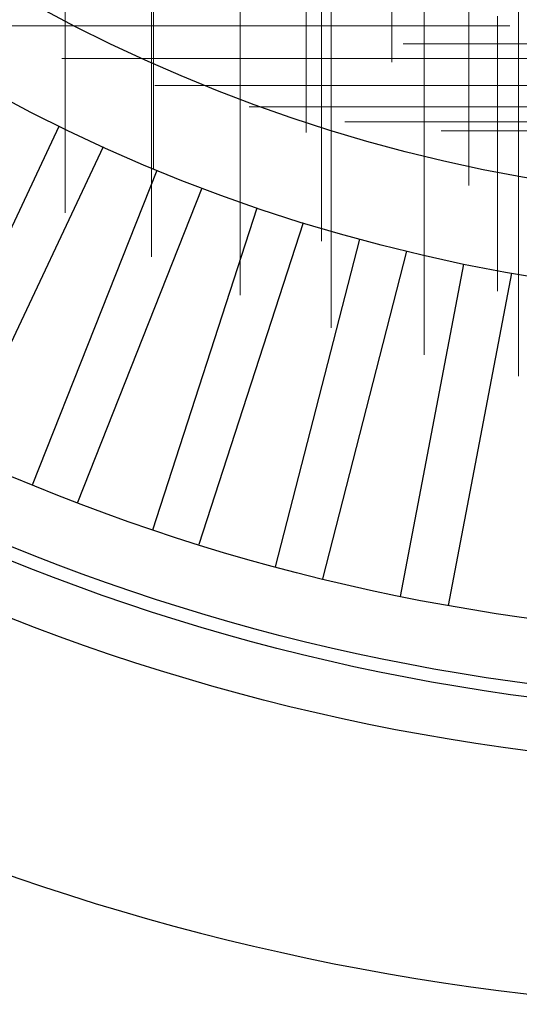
# Model space of a CAD drawing. Header units: millimetres. Extents: x -50 to 901, y -50 to 714.
# Tile 3 of 186: x -16 to -6, y -50 to -30. Entities that reach past the tile are written whole.
import ezdxf

# ---------------------------------------------------------------- set-up
doc = ezdxf.new("R2010")
doc.units = ezdxf.units.MM

# ---------------------------------------------------------------- blocks, each defined once
blk = doc.blocks.new('SW_CENTERMARKSYMBOL_268')
at = {"color": 0, "linetype": 'Continuous', "lineweight": 18}
for p, q in [((0, 0), (0, -5)), ((0, -5), (0, -5.659))]:
    blk.add_line(p, q, dxfattribs=at)
blk = doc.blocks.new('SW_CENTERMARKSYMBOL_272')
at = {"color": 0, "linetype": 'Continuous', "lineweight": 18}
for p, q in [((0, 0), (0, -5)), ((0, -5), (0, -5.693))]:
    blk.add_line(p, q, dxfattribs=at)
blk = doc.blocks.new('SW_CENTERMARKSYMBOL_278')
at = {"color": 0, "linetype": 'Continuous', "lineweight": 18}
for p, q in [((-5, 0), (-5.693, 0)), ((0, 0), (-5, 0))]:
    blk.add_line(p, q, dxfattribs=at)
blk = doc.blocks.new('SW_CENTERMARKSYMBOL_282')
at = {"color": 0, "linetype": 'Continuous', "lineweight": 18}
for p, q in [((0, 0), (0, -5)), ((0, -5), (0, -5.693))]:
    blk.add_line(p, q, dxfattribs=at)
blk = doc.blocks.new('SW_CENTERMARKSYMBOL_283')
at = {"color": 0, "linetype": 'Continuous', "lineweight": 18}
for p, q in [((0, 0), (0, -5)), ((0, -5), (0, -5.659))]:
    blk.add_line(p, q, dxfattribs=at)
blk = doc.blocks.new('SW_CENTERMARKSYMBOL_293')
at = {"color": 0, "linetype": 'Continuous', "lineweight": 18}
for p, q in [((0, 0), (0, -5)), ((0, -5), (0, -5.693))]:
    blk.add_line(p, q, dxfattribs=at)
blk = doc.blocks.new('SW_CENTERMARKSYMBOL_294')
at = {"color": 0, "linetype": 'Continuous', "lineweight": 18}
for p, q in [((0, 0), (0, -5)), ((0, -5), (0, -5.659))]:
    blk.add_line(p, q, dxfattribs=at)
blk = doc.blocks.new('SW_CENTERMARKSYMBOL_295')
at = {"color": 0, "linetype": 'Continuous', "lineweight": 18}
for p, q in [((0, 0), (0, -5)), ((0, -5), (0, -5.659))]:
    blk.add_line(p, q, dxfattribs=at)
blk = doc.blocks.new('SW_CENTERMARKSYMBOL_309')
at = {"color": 0, "linetype": 'Continuous', "lineweight": 18}
for p, q in [((-5, 0), (-5.575, 0)), ((0, 0), (-5, 0))]:
    blk.add_line(p, q, dxfattribs=at)
blk = doc.blocks.new('SW_CENTERMARKSYMBOL_310')
at = {"color": 0, "linetype": 'Continuous', "lineweight": 18}
for p, q in [((-5, 0), (-5.575, 0)), ((0, 0), (-5, 0))]:
    blk.add_line(p, q, dxfattribs=at)
blk = doc.blocks.new('SW_CENTERMARKSYMBOL_311')
at = {"color": 0, "linetype": 'Continuous', "lineweight": 18}
for p, q in [((0, 0), (0, 5)), ((-5, 0), (-5.575, 0)), ((0, 0), (-5, 0)), ((0, 0), (0, -5)), ((0, 0), (5, 0)), ((0, -5), (0, -5.575))]:
    blk.add_line(p, q, dxfattribs=at)
blk = doc.blocks.new('SW_CENTERMARKSYMBOL_312')
at = {"color": 0, "linetype": 'Continuous', "lineweight": 18}
for p, q in [((0, 0), (0, 5)), ((-5, 0), (-5.575, 0)), ((0, 0), (-5, 0)), ((0, 0), (0, -5)), ((0, 0), (5, 0)), ((0, -5), (0, -5.575))]:
    blk.add_line(p, q, dxfattribs=at)
blk = doc.blocks.new('SW_CENTERMARKSYMBOL_329')
at = {"color": 0, "linetype": 'Continuous', "lineweight": 18}
for p, q in [((0, 0), (0, 5)), ((-5, 0), (-5.575, 0)), ((0, 0), (-5, 0)), ((0, 0), (0, -5)), ((0, 0), (5, 0)), ((0, -5), (0, -5.575))]:
    blk.add_line(p, q, dxfattribs=at)
blk = doc.blocks.new('SW_CENTERMARKSYMBOL_330')
at = {"color": 0, "linetype": 'Continuous', "lineweight": 18}
for p, q in [((0, 0), (0, 5)), ((0, 0), (-5, 0)), ((0, 0), (0, -5)), ((0, 0), (5, 0)), ((5, 0), (5.575, 0)), ((0, -5), (0, -5.575))]:
    blk.add_line(p, q, dxfattribs=at)
blk = doc.blocks.new('SW_CENTERMARKSYMBOL_331')
at = {"color": 0, "linetype": 'Continuous', "lineweight": 18}
for p, q in [((0, 0), (0, -5)), ((0, -5), (0, -5.575))]:
    blk.add_line(p, q, dxfattribs=at)
blk = doc.blocks.new('SW_CENTERMARKSYMBOL_332')
at = {"color": 0, "linetype": 'Continuous', "lineweight": 18}
for p, q in [((0, 0), (0, -5)), ((0, -5), (0, -5.575))]:
    blk.add_line(p, q, dxfattribs=at)
blk = doc.blocks.new('SW_CENTERMARKSYMBOL_831')
at = {"color": 0, "linetype": 'Continuous', "lineweight": 18}
for p, q in [((0, 0), (0, -5)), ((0, -5), (0, -5.659))]:
    blk.add_line(p, q, dxfattribs=at)
blk = doc.blocks.new('SW_CENTERMARKSYMBOL_835')
at = {"color": 0, "linetype": 'Continuous', "lineweight": 18}
for p, q in [((0, 0), (0, -5)), ((0, -5), (0, -5.693))]:
    blk.add_line(p, q, dxfattribs=at)
blk = doc.blocks.new('SW_CENTERMARKSYMBOL_841')
at = {"color": 0, "linetype": 'Continuous', "lineweight": 18}
for p, q in [((-5, 0), (-5.693, 0)), ((0, 0), (-5, 0))]:
    blk.add_line(p, q, dxfattribs=at)
blk = doc.blocks.new('SW_CENTERMARKSYMBOL_845')
at = {"color": 0, "linetype": 'Continuous', "lineweight": 18}
for p, q in [((0, 0), (0, -5)), ((0, -5), (0, -5.693))]:
    blk.add_line(p, q, dxfattribs=at)
blk = doc.blocks.new('SW_CENTERMARKSYMBOL_846')
at = {"color": 0, "linetype": 'Continuous', "lineweight": 18}
for p, q in [((0, 0), (0, -5)), ((0, -5), (0, -5.659))]:
    blk.add_line(p, q, dxfattribs=at)
blk = doc.blocks.new('SW_CENTERMARKSYMBOL_856')
at = {"color": 0, "linetype": 'Continuous', "lineweight": 18}
for p, q in [((0, 0), (0, -5)), ((0, -5), (0, -5.693))]:
    blk.add_line(p, q, dxfattribs=at)
blk = doc.blocks.new('SW_CENTERMARKSYMBOL_857')
at = {"color": 0, "linetype": 'Continuous', "lineweight": 18}
for p, q in [((0, 0), (0, -5)), ((0, -5), (0, -5.659))]:
    blk.add_line(p, q, dxfattribs=at)
blk = doc.blocks.new('SW_CENTERMARKSYMBOL_858')
at = {"color": 0, "linetype": 'Continuous', "lineweight": 18}
for p, q in [((0, 0), (0, -5)), ((0, -5), (0, -5.659))]:
    blk.add_line(p, q, dxfattribs=at)
blk = doc.blocks.new('SW_CENTERMARKSYMBOL_872')
at = {"color": 0, "linetype": 'Continuous', "lineweight": 18}
for p, q in [((-5, 0), (-5.575, 0)), ((0, 0), (-5, 0))]:
    blk.add_line(p, q, dxfattribs=at)
blk = doc.blocks.new('SW_CENTERMARKSYMBOL_873')
at = {"color": 0, "linetype": 'Continuous', "lineweight": 18}
for p, q in [((-5, 0), (-5.575, 0)), ((0, 0), (-5, 0))]:
    blk.add_line(p, q, dxfattribs=at)
blk = doc.blocks.new('SW_CENTERMARKSYMBOL_874')
at = {"color": 0, "linetype": 'Continuous', "lineweight": 18}
for p, q in [((0, 0), (0, 5)), ((-5, 0), (-5.575, 0)), ((0, 0), (-5, 0)), ((0, 0), (0, -5)), ((0, 0), (5, 0)), ((0, -5), (0, -5.575))]:
    blk.add_line(p, q, dxfattribs=at)
blk = doc.blocks.new('SW_CENTERMARKSYMBOL_875')
at = {"color": 0, "linetype": 'Continuous', "lineweight": 18}
for p, q in [((0, 0), (0, 5)), ((-5, 0), (-5.575, 0)), ((0, 0), (-5, 0)), ((0, 0), (0, -5)), ((0, 0), (5, 0)), ((0, -5), (0, -5.575))]:
    blk.add_line(p, q, dxfattribs=at)
blk = doc.blocks.new('SW_CENTERMARKSYMBOL_892')
at = {"color": 0, "linetype": 'Continuous', "lineweight": 18}
for p, q in [((0, 0), (0, 5)), ((-5, 0), (-5.575, 0)), ((0, 0), (-5, 0)), ((0, 0), (0, -5)), ((0, 0), (5, 0)), ((0, -5), (0, -5.575))]:
    blk.add_line(p, q, dxfattribs=at)
blk = doc.blocks.new('SW_CENTERMARKSYMBOL_893')
at = {"color": 0, "linetype": 'Continuous', "lineweight": 18}
for p, q in [((0, 0), (0, 5)), ((0, 0), (-5, 0)), ((0, 0), (0, -5)), ((0, 0), (5, 0)), ((5, 0), (5.575, 0)), ((0, -5), (0, -5.575))]:
    blk.add_line(p, q, dxfattribs=at)
blk = doc.blocks.new('SW_CENTERMARKSYMBOL_894')
at = {"color": 0, "linetype": 'Continuous', "lineweight": 18}
for p, q in [((0, 0), (0, -5)), ((0, -5), (0, -5.575))]:
    blk.add_line(p, q, dxfattribs=at)
blk = doc.blocks.new('SW_CENTERMARKSYMBOL_895')
at = {"color": 0, "linetype": 'Continuous', "lineweight": 18}
for p, q in [((0, 0), (0, -5)), ((0, -5), (0, -5.575))]:
    blk.add_line(p, q, dxfattribs=at)
blk = doc.blocks.new('SW_CENTERMARKSYMBOL_1394')
at = {"color": 0, "linetype": 'Continuous', "lineweight": 18}
for p, q in [((0, 0), (0, -5)), ((0, -5), (0, -5.659))]:
    blk.add_line(p, q, dxfattribs=at)
blk = doc.blocks.new('SW_CENTERMARKSYMBOL_1398')
at = {"color": 0, "linetype": 'Continuous', "lineweight": 18}
for p, q in [((0, 0), (0, -5)), ((0, -5), (0, -5.693))]:
    blk.add_line(p, q, dxfattribs=at)
blk = doc.blocks.new('SW_CENTERMARKSYMBOL_1404')
at = {"color": 0, "linetype": 'Continuous', "lineweight": 18}
for p, q in [((-5, 0), (-5.693, 0)), ((0, 0), (-5, 0))]:
    blk.add_line(p, q, dxfattribs=at)
blk = doc.blocks.new('SW_CENTERMARKSYMBOL_1408')
at = {"color": 0, "linetype": 'Continuous', "lineweight": 18}
for p, q in [((0, 0), (0, -5)), ((0, -5), (0, -5.693))]:
    blk.add_line(p, q, dxfattribs=at)
blk = doc.blocks.new('SW_CENTERMARKSYMBOL_1409')
at = {"color": 0, "linetype": 'Continuous', "lineweight": 18}
for p, q in [((0, 0), (0, -5)), ((0, -5), (0, -5.659))]:
    blk.add_line(p, q, dxfattribs=at)
blk = doc.blocks.new('SW_CENTERMARKSYMBOL_1419')
at = {"color": 0, "linetype": 'Continuous', "lineweight": 18}
for p, q in [((0, 0), (0, -5)), ((0, -5), (0, -5.693))]:
    blk.add_line(p, q, dxfattribs=at)
blk = doc.blocks.new('SW_CENTERMARKSYMBOL_1420')
at = {"color": 0, "linetype": 'Continuous', "lineweight": 18}
for p, q in [((0, 0), (0, -5)), ((0, -5), (0, -5.659))]:
    blk.add_line(p, q, dxfattribs=at)
blk = doc.blocks.new('SW_CENTERMARKSYMBOL_1421')
at = {"color": 0, "linetype": 'Continuous', "lineweight": 18}
for p, q in [((0, 0), (0, -5)), ((0, -5), (0, -5.659))]:
    blk.add_line(p, q, dxfattribs=at)
blk = doc.blocks.new('SW_CENTERMARKSYMBOL_1435')
at = {"color": 0, "linetype": 'Continuous', "lineweight": 18}
for p, q in [((-5, 0), (-5.575, 0)), ((0, 0), (-5, 0))]:
    blk.add_line(p, q, dxfattribs=at)
blk = doc.blocks.new('SW_CENTERMARKSYMBOL_1436')
at = {"color": 0, "linetype": 'Continuous', "lineweight": 18}
for p, q in [((-5, 0), (-5.575, 0)), ((0, 0), (-5, 0))]:
    blk.add_line(p, q, dxfattribs=at)
blk = doc.blocks.new('SW_CENTERMARKSYMBOL_1437')
at = {"color": 0, "linetype": 'Continuous', "lineweight": 18}
for p, q in [((0, 0), (0, 5)), ((-5, 0), (-5.575, 0)), ((0, 0), (-5, 0)), ((0, 0), (0, -5)), ((0, 0), (5, 0)), ((0, -5), (0, -5.575))]:
    blk.add_line(p, q, dxfattribs=at)
blk = doc.blocks.new('SW_CENTERMARKSYMBOL_1438')
at = {"color": 0, "linetype": 'Continuous', "lineweight": 18}
for p, q in [((0, 0), (0, 5)), ((-5, 0), (-5.575, 0)), ((0, 0), (-5, 0)), ((0, 0), (0, -5)), ((0, 0), (5, 0)), ((0, -5), (0, -5.575))]:
    blk.add_line(p, q, dxfattribs=at)
blk = doc.blocks.new('SW_CENTERMARKSYMBOL_1455')
at = {"color": 0, "linetype": 'Continuous', "lineweight": 18}
for p, q in [((0, 0), (0, 5)), ((-5, 0), (-5.575, 0)), ((0, 0), (-5, 0)), ((0, 0), (0, -5)), ((0, 0), (5, 0)), ((0, -5), (0, -5.575))]:
    blk.add_line(p, q, dxfattribs=at)
blk = doc.blocks.new('SW_CENTERMARKSYMBOL_1456')
at = {"color": 0, "linetype": 'Continuous', "lineweight": 18}
for p, q in [((0, 0), (0, 5)), ((0, 0), (-5, 0)), ((0, 0), (0, -5)), ((0, 0), (5, 0)), ((5, 0), (5.575, 0)), ((0, -5), (0, -5.575))]:
    blk.add_line(p, q, dxfattribs=at)
blk = doc.blocks.new('SW_CENTERMARKSYMBOL_1457')
at = {"color": 0, "linetype": 'Continuous', "lineweight": 18}
for p, q in [((0, 0), (0, -5)), ((0, -5), (0, -5.575))]:
    blk.add_line(p, q, dxfattribs=at)
blk = doc.blocks.new('SW_CENTERMARKSYMBOL_1458')
at = {"color": 0, "linetype": 'Continuous', "lineweight": 18}
for p, q in [((0, 0), (0, -5)), ((0, -5), (0, -5.575))]:
    blk.add_line(p, q, dxfattribs=at)
blk = doc.blocks.new('SW_CENTERMARKSYMBOL_1957')
at = {"color": 0, "linetype": 'Continuous', "lineweight": 18}
for p, q in [((0, 0), (0, -5)), ((0, -5), (0, -5.659))]:
    blk.add_line(p, q, dxfattribs=at)
blk = doc.blocks.new('SW_CENTERMARKSYMBOL_1961')
at = {"color": 0, "linetype": 'Continuous', "lineweight": 18}
for p, q in [((0, 0), (0, -5)), ((0, -5), (0, -5.693))]:
    blk.add_line(p, q, dxfattribs=at)
blk = doc.blocks.new('SW_CENTERMARKSYMBOL_1967')
at = {"color": 0, "linetype": 'Continuous', "lineweight": 18}
for p, q in [((-5, 0), (-5.693, 0)), ((0, 0), (-5, 0))]:
    blk.add_line(p, q, dxfattribs=at)
blk = doc.blocks.new('SW_CENTERMARKSYMBOL_1971')
at = {"color": 0, "linetype": 'Continuous', "lineweight": 18}
for p, q in [((0, 0), (0, -5)), ((0, -5), (0, -5.693))]:
    blk.add_line(p, q, dxfattribs=at)
blk = doc.blocks.new('SW_CENTERMARKSYMBOL_1972')
at = {"color": 0, "linetype": 'Continuous', "lineweight": 18}
for p, q in [((0, 0), (0, -5)), ((0, -5), (0, -5.659))]:
    blk.add_line(p, q, dxfattribs=at)
blk = doc.blocks.new('SW_CENTERMARKSYMBOL_1982')
at = {"color": 0, "linetype": 'Continuous', "lineweight": 18}
for p, q in [((0, 0), (0, -5)), ((0, -5), (0, -5.693))]:
    blk.add_line(p, q, dxfattribs=at)
blk = doc.blocks.new('SW_CENTERMARKSYMBOL_1983')
at = {"color": 0, "linetype": 'Continuous', "lineweight": 18}
for p, q in [((0, 0), (0, -5)), ((0, -5), (0, -5.659))]:
    blk.add_line(p, q, dxfattribs=at)
blk = doc.blocks.new('SW_CENTERMARKSYMBOL_1984')
at = {"color": 0, "linetype": 'Continuous', "lineweight": 18}
for p, q in [((0, 0), (0, -5)), ((0, -5), (0, -5.659))]:
    blk.add_line(p, q, dxfattribs=at)
blk = doc.blocks.new('SW_CENTERMARKSYMBOL_1998')
at = {"color": 0, "linetype": 'Continuous', "lineweight": 18}
for p, q in [((-5, 0), (-5.575, 0)), ((0, 0), (-5, 0))]:
    blk.add_line(p, q, dxfattribs=at)
blk = doc.blocks.new('SW_CENTERMARKSYMBOL_1999')
at = {"color": 0, "linetype": 'Continuous', "lineweight": 18}
for p, q in [((-5, 0), (-5.575, 0)), ((0, 0), (-5, 0))]:
    blk.add_line(p, q, dxfattribs=at)
blk = doc.blocks.new('SW_CENTERMARKSYMBOL_2000')
at = {"color": 0, "linetype": 'Continuous', "lineweight": 18}
for p, q in [((0, 0), (0, 5)), ((-5, 0), (-5.575, 0)), ((0, 0), (-5, 0)), ((0, 0), (0, -5)), ((0, 0), (5, 0)), ((0, -5), (0, -5.575))]:
    blk.add_line(p, q, dxfattribs=at)
blk = doc.blocks.new('SW_CENTERMARKSYMBOL_2001')
at = {"color": 0, "linetype": 'Continuous', "lineweight": 18}
for p, q in [((0, 0), (0, 5)), ((-5, 0), (-5.575, 0)), ((0, 0), (-5, 0)), ((0, 0), (0, -5)), ((0, 0), (5, 0)), ((0, -5), (0, -5.575))]:
    blk.add_line(p, q, dxfattribs=at)
blk = doc.blocks.new('SW_CENTERMARKSYMBOL_2018')
at = {"color": 0, "linetype": 'Continuous', "lineweight": 18}
for p, q in [((0, 0), (0, 5)), ((-5, 0), (-5.575, 0)), ((0, 0), (-5, 0)), ((0, 0), (0, -5)), ((0, 0), (5, 0)), ((0, -5), (0, -5.575))]:
    blk.add_line(p, q, dxfattribs=at)
blk = doc.blocks.new('SW_CENTERMARKSYMBOL_2019')
at = {"color": 0, "linetype": 'Continuous', "lineweight": 18}
for p, q in [((0, 0), (0, 5)), ((0, 0), (-5, 0)), ((0, 0), (0, -5)), ((0, 0), (5, 0)), ((5, 0), (5.575, 0)), ((0, -5), (0, -5.575))]:
    blk.add_line(p, q, dxfattribs=at)
blk = doc.blocks.new('SW_CENTERMARKSYMBOL_2020')
at = {"color": 0, "linetype": 'Continuous', "lineweight": 18}
for p, q in [((0, 0), (0, -5)), ((0, -5), (0, -5.575))]:
    blk.add_line(p, q, dxfattribs=at)
blk = doc.blocks.new('SW_CENTERMARKSYMBOL_2021')
at = {"color": 0, "linetype": 'Continuous', "lineweight": 18}
for p, q in [((0, 0), (0, -5)), ((0, -5), (0, -5.575))]:
    blk.add_line(p, q, dxfattribs=at)
blk = doc.blocks.new('SW_CENTERMARKSYMBOL_2520')
at = {"color": 0, "linetype": 'Continuous', "lineweight": 18}
for p, q in [((0, 0), (0, -5)), ((0, -5), (0, -5.659))]:
    blk.add_line(p, q, dxfattribs=at)
blk = doc.blocks.new('SW_CENTERMARKSYMBOL_2524')
at = {"color": 0, "linetype": 'Continuous', "lineweight": 18}
for p, q in [((0, 0), (0, -5)), ((0, -5), (0, -5.693))]:
    blk.add_line(p, q, dxfattribs=at)
blk = doc.blocks.new('SW_CENTERMARKSYMBOL_2530')
at = {"color": 0, "linetype": 'Continuous', "lineweight": 18}
for p, q in [((-5, 0), (-5.693, 0)), ((0, 0), (-5, 0))]:
    blk.add_line(p, q, dxfattribs=at)
blk = doc.blocks.new('SW_CENTERMARKSYMBOL_2534')
at = {"color": 0, "linetype": 'Continuous', "lineweight": 18}
for p, q in [((0, 0), (0, -5)), ((0, -5), (0, -5.693))]:
    blk.add_line(p, q, dxfattribs=at)
blk = doc.blocks.new('SW_CENTERMARKSYMBOL_2535')
at = {"color": 0, "linetype": 'Continuous', "lineweight": 18}
for p, q in [((0, 0), (0, -5)), ((0, -5), (0, -5.659))]:
    blk.add_line(p, q, dxfattribs=at)
blk = doc.blocks.new('SW_CENTERMARKSYMBOL_2545')
at = {"color": 0, "linetype": 'Continuous', "lineweight": 18}
for p, q in [((0, 0), (0, -5)), ((0, -5), (0, -5.693))]:
    blk.add_line(p, q, dxfattribs=at)
blk = doc.blocks.new('SW_CENTERMARKSYMBOL_2546')
at = {"color": 0, "linetype": 'Continuous', "lineweight": 18}
for p, q in [((0, 0), (0, -5)), ((0, -5), (0, -5.659))]:
    blk.add_line(p, q, dxfattribs=at)
blk = doc.blocks.new('SW_CENTERMARKSYMBOL_2547')
at = {"color": 0, "linetype": 'Continuous', "lineweight": 18}
for p, q in [((0, 0), (0, -5)), ((0, -5), (0, -5.659))]:
    blk.add_line(p, q, dxfattribs=at)
blk = doc.blocks.new('SW_CENTERMARKSYMBOL_2561')
at = {"color": 0, "linetype": 'Continuous', "lineweight": 18}
for p, q in [((-5, 0), (-5.575, 0)), ((0, 0), (-5, 0))]:
    blk.add_line(p, q, dxfattribs=at)
blk = doc.blocks.new('SW_CENTERMARKSYMBOL_2562')
at = {"color": 0, "linetype": 'Continuous', "lineweight": 18}
for p, q in [((-5, 0), (-5.575, 0)), ((0, 0), (-5, 0))]:
    blk.add_line(p, q, dxfattribs=at)
blk = doc.blocks.new('SW_CENTERMARKSYMBOL_2563')
at = {"color": 0, "linetype": 'Continuous', "lineweight": 18}
for p, q in [((0, 0), (0, 5)), ((-5, 0), (-5.575, 0)), ((0, 0), (-5, 0)), ((0, 0), (0, -5)), ((0, 0), (5, 0)), ((0, -5), (0, -5.575))]:
    blk.add_line(p, q, dxfattribs=at)
blk = doc.blocks.new('SW_CENTERMARKSYMBOL_2564')
at = {"color": 0, "linetype": 'Continuous', "lineweight": 18}
for p, q in [((0, 0), (0, 5)), ((-5, 0), (-5.575, 0)), ((0, 0), (-5, 0)), ((0, 0), (0, -5)), ((0, 0), (5, 0)), ((0, -5), (0, -5.575))]:
    blk.add_line(p, q, dxfattribs=at)
blk = doc.blocks.new('SW_CENTERMARKSYMBOL_2581')
at = {"color": 0, "linetype": 'Continuous', "lineweight": 18}
for p, q in [((0, 0), (0, 5)), ((-5, 0), (-5.575, 0)), ((0, 0), (-5, 0)), ((0, 0), (0, -5)), ((0, 0), (5, 0)), ((0, -5), (0, -5.575))]:
    blk.add_line(p, q, dxfattribs=at)
blk = doc.blocks.new('SW_CENTERMARKSYMBOL_2582')
at = {"color": 0, "linetype": 'Continuous', "lineweight": 18}
for p, q in [((0, 0), (0, 5)), ((0, 0), (-5, 0)), ((0, 0), (0, -5)), ((0, 0), (5, 0)), ((5, 0), (5.575, 0)), ((0, -5), (0, -5.575))]:
    blk.add_line(p, q, dxfattribs=at)
blk = doc.blocks.new('SW_CENTERMARKSYMBOL_2583')
at = {"color": 0, "linetype": 'Continuous', "lineweight": 18}
for p, q in [((0, 0), (0, -5)), ((0, -5), (0, -5.575))]:
    blk.add_line(p, q, dxfattribs=at)
blk = doc.blocks.new('SW_CENTERMARKSYMBOL_2584')
at = {"color": 0, "linetype": 'Continuous', "lineweight": 18}
for p, q in [((0, 0), (0, -5)), ((0, -5), (0, -5.575))]:
    blk.add_line(p, q, dxfattribs=at)

msp = doc.modelspace()

# ---------------------------------------------------------------- linework, layer by layer
at = {"color": 7, "linetype": 'Continuous', "lineweight": 25}
for p, q in [((-18.454, -38.042), (-15.473, -31.707)), ((-18.454, -38.042), (-15.473, -31.707)), ((-18.454, -38.042), (-15.473, -31.707)), ((-18.454, -38.042), (-15.473, -31.707)), ((-18.454, -38.042), (-15.473, -31.707)), ((-14.568, -32.133), (-17.549, -38.468)), ((-14.568, -32.133), (-17.549, -38.468)), ((-14.568, -32.133), (-17.549, -38.468)), ((-14.568, -32.133), (-17.549, -38.468)), ((-14.568, -32.133), (-17.549, -38.468)), ((-16.029, -39.125), (-13.452, -32.616)), ((-16.029, -39.125), (-13.452, -32.616)), ((-16.029, -39.125), (-13.452, -32.616)), ((-16.029, -39.125), (-13.452, -32.616)), ((-16.029, -39.125), (-13.452, -32.616)), ((-12.522, -32.985), (-15.099, -39.494)), ((-12.522, -32.985), (-15.099, -39.494)), ((-12.522, -32.985), (-15.099, -39.494)), ((-12.522, -32.985), (-15.099, -39.494)), ((-12.522, -32.985), (-15.099, -39.494)), ((-13.54, -40.055), (-11.377, -33.397)), ((-13.54, -40.055), (-11.377, -33.397)), ((-13.54, -40.055), (-11.377, -33.397)), ((-13.54, -40.055), (-11.377, -33.397)), ((-13.54, -40.055), (-11.377, -33.397)), ((-10.426, -33.706), (-12.589, -40.364)), ((-10.426, -33.706), (-12.589, -40.364)), ((-10.426, -33.706), (-12.589, -40.364)), ((-10.426, -33.706), (-12.589, -40.364)), ((-10.426, -33.706), (-12.589, -40.364)), ((-10.999, -40.826), (-9.258, -34.045)), ((-10.999, -40.826), (-9.258, -34.045)), ((-10.999, -40.826), (-9.258, -34.045)), ((-10.999, -40.826), (-9.258, -34.045)), ((-10.999, -40.826), (-9.258, -34.045)), ((-8.289, -34.294), (-10.03, -41.074)), ((-8.289, -34.294), (-10.03, -41.074)), ((-8.289, -34.294), (-10.03, -41.074)), ((-8.289, -34.294), (-10.03, -41.074)), ((-8.289, -34.294), (-10.03, -41.074)), ((-8.413, -41.436), (-7.102, -34.559)), ((-8.413, -41.436), (-7.102, -34.559)), ((-8.413, -41.436), (-7.102, -34.559)), ((-8.413, -41.436), (-7.102, -34.559)), ((-8.413, -41.436), (-7.102, -34.559)), ((-6.119, -34.747), (-7.431, -41.623)), ((-6.119, -34.747), (-7.431, -41.623)), ((-6.119, -34.747), (-7.431, -41.623)), ((-6.119, -34.747), (-7.431, -41.623)), ((-6.119, -34.747), (-7.431, -41.623))]:
    msp.add_line(p, q, dxfattribs=at)
for radius in [45, 45, 45, 45, 45, 43.896, 43.896, 43.896, 43.896, 43.896, 43.622, 43.622, 43.622, 43.622, 43.622, 42.281, 42.281, 42.281, 42.281, 42.281, 35.281, 35.281, 35.281, 35.281, 35.281, 33.281, 33.281, 33.281, 33.281, 33.281]:
    msp.add_circle((0, 0), radius, dxfattribs=at)
msp.add_arc((0, 0), 50, 184.0115, 265.9885, dxfattribs=at)
msp.add_arc((0, 0), 50, 184.0115, 265.9885, dxfattribs=at)
msp.add_arc((0, 0), 50, 184.0115, 265.9885, dxfattribs=at)
msp.add_arc((0, 0), 50, 184.0115, 265.9885, dxfattribs=at)
msp.add_arc((0, 0), 50, 184.0115, 265.9885, dxfattribs=at)

# ---------------------------------------------------------------- block references
at = {"color": 7, "linetype": 'Continuous', "lineweight": 18}
for name, p in [('SW_CENTERMARKSYMBOL_283', (-13.565, -24.675)), ('SW_CENTERMARKSYMBOL_846', (-13.565, -24.675)), ('SW_CENTERMARKSYMBOL_1409', (-13.565, -24.675)), ('SW_CENTERMARKSYMBOL_1972', (-13.565, -24.675)), ('SW_CENTERMARKSYMBOL_2535', (-13.565, -24.675)), ('SW_CENTERMARKSYMBOL_295', (-8.592, -24.72)), ('SW_CENTERMARKSYMBOL_858', (-8.592, -24.72)), ('SW_CENTERMARKSYMBOL_1421', (-8.592, -24.72)), ('SW_CENTERMARKSYMBOL_1984', (-8.592, -24.72)), ('SW_CENTERMARKSYMBOL_2547', (-8.592, -24.72)), ('SW_CENTERMARKSYMBOL_294', (-10.365, -26.18)), ('SW_CENTERMARKSYMBOL_857', (-10.365, -26.18)), ('SW_CENTERMARKSYMBOL_1420', (-10.365, -26.18)), ('SW_CENTERMARKSYMBOL_1983', (-10.365, -26.18)), ('SW_CENTERMARKSYMBOL_2546', (-10.365, -26.18)), ('SW_CENTERMARKSYMBOL_282', (-13.526, -26.911)), ('SW_CENTERMARKSYMBOL_845', (-13.526, -26.911)), ('SW_CENTERMARKSYMBOL_1408', (-13.526, -26.911)), ('SW_CENTERMARKSYMBOL_1971', (-13.526, -26.911)), ('SW_CENTERMARKSYMBOL_2534', (-13.526, -26.911)), ('SW_CENTERMARKSYMBOL_268', (-7.002, -27.273)), ('SW_CENTERMARKSYMBOL_831', (-7.002, -27.273)), ('SW_CENTERMARKSYMBOL_1394', (-7.002, -27.273)), ('SW_CENTERMARKSYMBOL_1957', (-7.002, -27.273)), ('SW_CENTERMARKSYMBOL_2520', (-7.002, -27.273)), ('SW_CENTERMARKSYMBOL_332', (-15.352, -27.924)), ('SW_CENTERMARKSYMBOL_895', (-15.352, -27.924)), ('SW_CENTERMARKSYMBOL_1458', (-15.352, -27.924)), ('SW_CENTERMARKSYMBOL_2021', (-15.352, -27.924)), ('SW_CENTERMARKSYMBOL_2584', (-15.352, -27.924)), ('SW_CENTERMARKSYMBOL_293', (-10.047, -28.394)), ('SW_CENTERMARKSYMBOL_856', (-10.047, -28.394)), ('SW_CENTERMARKSYMBOL_1419', (-10.047, -28.394)), ('SW_CENTERMARKSYMBOL_1982', (-10.047, -28.394)), ('SW_CENTERMARKSYMBOL_2545', (-10.047, -28.394)), ('SW_CENTERMARKSYMBOL_331', (-13.568, -28.833)), ('SW_CENTERMARKSYMBOL_894', (-13.568, -28.833)), ('SW_CENTERMARKSYMBOL_1457', (-13.568, -28.833)), ('SW_CENTERMARKSYMBOL_2020', (-13.568, -28.833)), ('SW_CENTERMARKSYMBOL_2583', (-13.568, -28.833)), ('SW_CENTERMARKSYMBOL_272', (-6.409, -29.429)), ('SW_CENTERMARKSYMBOL_835', (-6.409, -29.429)), ('SW_CENTERMARKSYMBOL_1398', (-6.409, -29.429)), ('SW_CENTERMARKSYMBOL_1961', (-6.409, -29.429)), ('SW_CENTERMARKSYMBOL_2524', (-6.409, -29.429)), ('SW_CENTERMARKSYMBOL_330', (-11.731, -29.628)), ('SW_CENTERMARKSYMBOL_893', (-11.731, -29.628)), ('SW_CENTERMARKSYMBOL_1456', (-11.731, -29.628)), ('SW_CENTERMARKSYMBOL_2019', (-11.731, -29.628)), ('SW_CENTERMARKSYMBOL_2582', (-11.731, -29.628)), ('SW_CENTERMARKSYMBOL_278', (-2.67, -30)), ('SW_CENTERMARKSYMBOL_841', (-2.67, -30)), ('SW_CENTERMARKSYMBOL_1404', (-2.67, -30)), ('SW_CENTERMARKSYMBOL_1967', (-2.67, -30)), ('SW_CENTERMARKSYMBOL_2530', (-2.67, -30)), ('SW_CENTERMARKSYMBOL_329', (-9.847, -30.306)), ('SW_CENTERMARKSYMBOL_892', (-9.847, -30.306)), ('SW_CENTERMARKSYMBOL_1455', (-9.847, -30.306)), ('SW_CENTERMARKSYMBOL_2018', (-9.847, -30.306)), ('SW_CENTERMARKSYMBOL_2581', (-9.847, -30.306)), ('SW_CENTERMARKSYMBOL_312', (-7.925, -30.865)), ('SW_CENTERMARKSYMBOL_875', (-7.925, -30.865)), ('SW_CENTERMARKSYMBOL_1438', (-7.925, -30.865)), ('SW_CENTERMARKSYMBOL_2001', (-7.925, -30.865)), ('SW_CENTERMARKSYMBOL_2564', (-7.925, -30.865)), ('SW_CENTERMARKSYMBOL_311', (-5.971, -31.302)), ('SW_CENTERMARKSYMBOL_874', (-5.971, -31.302)), ('SW_CENTERMARKSYMBOL_1437', (-5.971, -31.302)), ('SW_CENTERMARKSYMBOL_2000', (-5.971, -31.302)), ('SW_CENTERMARKSYMBOL_2563', (-5.971, -31.302)), ('SW_CENTERMARKSYMBOL_310', (-3.994, -31.615)), ('SW_CENTERMARKSYMBOL_873', (-3.994, -31.615)), ('SW_CENTERMARKSYMBOL_1436', (-3.994, -31.615)), ('SW_CENTERMARKSYMBOL_1999', (-3.994, -31.615)), ('SW_CENTERMARKSYMBOL_2562', (-3.994, -31.615)), ('SW_CENTERMARKSYMBOL_309', (-2.001, -31.803)), ('SW_CENTERMARKSYMBOL_872', (-2.001, -31.803)), ('SW_CENTERMARKSYMBOL_1435', (-2.001, -31.803)), ('SW_CENTERMARKSYMBOL_1998', (-2.001, -31.803)), ('SW_CENTERMARKSYMBOL_2561', (-2.001, -31.803))]:
    msp.add_blockref(name, p, dxfattribs=at)

doc.saveas('drawing.dxf')
